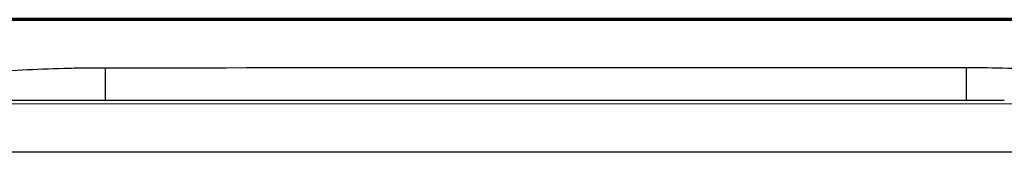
# Model space of a CAD drawing. Header units: millimetres. Extents: x 20 to 400, y 20 to 277.
# Tile 9 of 19: x 145.83 to 176.43, y 185.54 to 189.67. Entities that reach past the tile are written whole.
import ezdxf

# ---------------------------------------------------------------- set-up
doc = ezdxf.new("R2010")
doc.units = ezdxf.units.MM
doc.layers.add('1', color=7, linetype='Continuous', true_color=0xffffff)

msp = doc.modelspace()

# ---------------------------------------------------------------- linework, layer by layer
at = {"layer": '1', "color": 8, "linetype": 'Continuous', "lineweight": 70}
msp.add_line((207.5, 189.667), (116.25, 189.667), dxfattribs=at)
at = {"layer": '1', "color": 18, "linetype": 'Continuous', "lineweight": 25}
for p, q in [((148.494, 187.148), (148.494, 188.172)), ((175.244, 188.177), (175.244, 187.152)), ((189.012, 187.048), (134.721, 187.038)), ((148.494, 187.148), (147.307, 187.147)), ((175.244, 187.152), (148.494, 187.148)), ((176.428, 187.152), (175.244, 187.152))]:
    msp.add_line(p, q, dxfattribs=at)
for points, knots in [([(138.608, 187.183), (138.694, 187.201), (138.782, 187.219), (138.917, 187.245), (138.962, 187.254), (139.054, 187.271), (139.1, 187.28), (139.331, 187.324), (139.519, 187.359), (139.902, 187.427), (140.096, 187.461), (140.489, 187.526), (140.688, 187.558), (141.09, 187.62), (141.293, 187.65), (141.601, 187.694), (141.704, 187.708), (141.91, 187.736), (142.014, 187.75), (142.325, 187.79), (142.533, 187.815), (142.95, 187.864), (143.159, 187.887), (143.789, 187.951), (144.21, 187.99), (145.058, 188.055), (145.483, 188.083), (146.339, 188.127), (146.768, 188.144), (147.307, 188.158), (147.415, 188.161), (147.631, 188.165), (147.954, 188.17), (148.278, 188.172), (148.494, 188.172)], [0, 0, 0, 0, 0.03125, 0.03125, 0.046875, 0.046875, 0.0625, 0.0625, 0.125, 0.125, 0.1875, 0.1875, 0.25, 0.25, 0.3125, 0.3125, 0.34375, 0.34375, 0.375, 0.375, 0.4375, 0.4375, 0.5, 0.5, 0.625, 0.625, 0.75, 0.75, 0.875, 0.875, 0.90625, 0.90625, 0.9375, 1, 1, 1, 1]), ([(148.494, 188.172), (155.161, 188.174), (161.828, 188.175), (170.744, 188.176), (172.994, 188.177), (175.244, 188.177)], [0, 0, 0, 0, 0.747664, 0.747664, 1, 1, 1, 1]), ([(175.244, 188.177), (175.676, 188.177), (176.107, 188.172), (176.967, 188.15), (177.396, 188.133), (178.252, 188.089), (178.679, 188.061), (179.317, 188.012), (179.53, 187.994), (179.848, 187.966), (179.954, 187.956), (180.166, 187.935), (180.272, 187.925), (180.8, 187.87), (181.218, 187.822), (181.84, 187.742), (182.046, 187.714), (182.353, 187.671), (182.455, 187.656), (182.659, 187.626), (182.76, 187.61), (183.062, 187.564), (183.261, 187.532), (183.653, 187.467), (183.846, 187.434), (184.226, 187.366), (184.413, 187.331), (184.688, 187.279), (184.778, 187.262), (184.956, 187.227), (185.045, 187.209), (185.131, 187.192)], [0, 0, 0, 0, 0.125, 0.125, 0.25, 0.25, 0.375, 0.375, 0.4375, 0.4375, 0.46875, 0.46875, 0.5, 0.5, 0.625, 0.625, 0.6875, 0.6875, 0.71875, 0.71875, 0.75, 0.75, 0.8125, 0.8125, 0.875, 0.875, 0.9375, 0.9375, 0.96875, 0.96875, 1, 1, 1, 1]), ([(147.307, 187.147), (145.613, 187.147), (143.919, 187.147), (141.325, 187.146), (140.425, 187.146), (139.518, 187.146), (139.511, 187.146), (139.504, 187.146)], [0, 0, 0, 0, 0.651341, 0.651341, 0.997437, 0.997437, 1, 1, 1, 1])]:
    msp.add_open_spline(points, degree=3, knots=knots, dxfattribs=at)
msp.add_open_spline([(189.012, 185.548), (134.721, 185.539)], degree=1, dxfattribs=at)

doc.saveas('drawing.dxf')
